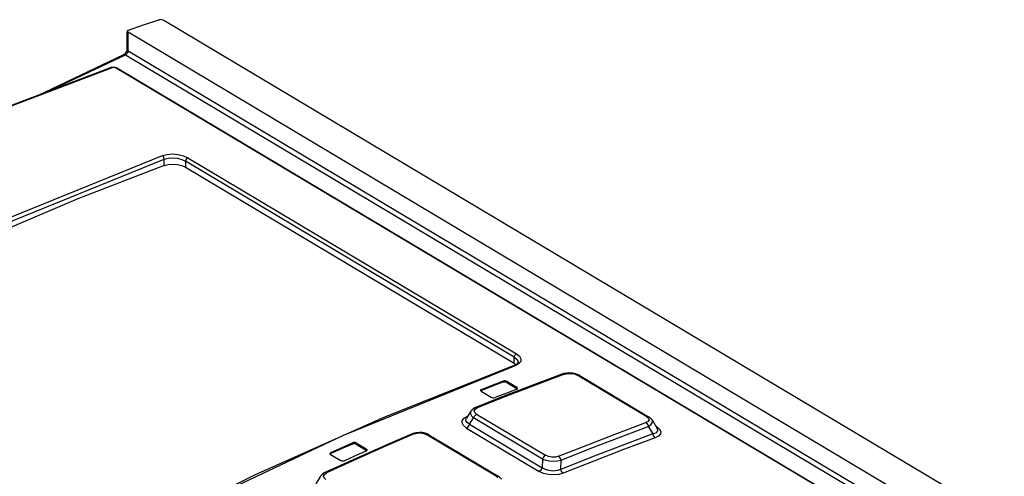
# Model space of a CAD drawing. Extents: x 0 to 594, y 0 to 420.
# Tile 34 of 37: x 517.11 to 531.42, y 134.56 to 141.2. Entities that reach past the tile are written whole.
import ezdxf

# ---------------------------------------------------------------- set-up
doc = ezdxf.new("R2010")
doc.units = 0
doc.header["$LTSCALE"] = 32.67
doc.layers.get('0').update_dxf_attribs({"linetype": 'CONTINUOUS'})

msp = doc.modelspace()

# ---------------------------------------------------------------- linework, layer by layer
at = {"color": 7, "linetype": 'CONTINUOUS'}
for p, q in [((550.811, 122.328), (519.206, 141.186)), ((518.673, 140.764), (518.674, 141.013)), ((518.674, 141.03), (518.674, 141.027)), ((536.272, 130.52), (518.687, 141.013)), ((518.627, 140.689), (518.635, 140.694)), ((518.635, 140.694), (518.644, 140.702)), ((518.669, 140.741), (518.672, 140.753)), ((518.672, 140.753), (518.673, 140.764)), ((517.375, 140.095), (518.627, 140.689)), ((518.454, 140.503), (518.442, 140.499)), ((518.476, 140.505), (518.454, 140.503)), ((518.499, 140.502), (518.476, 140.505)), ((518.532, 140.49), (535.523, 130.352)), ((519.522, 139.05), (524.3, 136.199)), ((524.302, 136.168), (524.297, 136.166)), ((524.3, 136.199), (524.324, 136.179)), ((524.357, 136.216), (524.357, 136.216)), ((525.008, 136.045), (524.593, 135.89)), ((525.02, 136.049), (525.008, 136.045)), ((525.063, 136.058), (525.02, 136.049)), ((525.243, 136.026), (526.254, 135.422)), ((524.593, 135.89), (524.151, 135.72)), ((524.339, 135.848), (524.192, 135.936)), ((524.192, 135.919), (524.339, 135.831)), ((524.336, 135.821), (524.347, 135.829)), ((524.348, 135.839), (524.339, 135.848)), ((524.343, 135.828), (524.339, 135.831)), ((524.347, 135.829), (524.349, 135.835)), ((524.349, 135.835), (524.348, 135.839)), ((524.151, 135.72), (523.737, 135.556)), ((523.81, 135.806), (523.811, 135.802)), ((523.811, 135.802), (523.82, 135.793)), ((523.823, 135.803), (523.815, 135.798)), ((523.82, 135.793), (523.967, 135.705)), ((523.671, 135.504), (523.604, 135.399)), ((526.249, 135.28), (526.313, 135.171)), ((526.303, 135.376), (526.377, 135.249)), ((522.818, 135.174), (522.403, 134.994)), ((522.829, 135.178), (522.818, 135.174)), ((522.872, 135.19), (522.829, 135.178)), ((523.057, 135.161), (524.066, 134.559)), ((522.403, 134.994), (521.961, 134.797)), ((522.15, 134.952), (522.003, 135.039)), ((522.003, 135.022), (522.15, 134.935)), ((521.621, 134.888), (521.622, 134.883)), ((521.622, 134.883), (521.631, 134.874)), ((521.634, 134.886), (521.626, 134.879)), ((521.631, 134.874), (521.778, 134.786)), ((522.147, 134.922), (522.158, 134.931)), ((522.16, 134.942), (522.15, 134.952)), ((522.155, 134.93), (522.15, 134.935)), ((522.158, 134.931), (522.16, 134.938)), ((522.16, 134.938), (522.16, 134.942)), ((521.961, 134.797), (521.547, 134.609)), ((524.977, 134.657), (524.98, 134.79)), ((521.483, 134.556), (521.414, 134.446))]:
    msp.add_line(p, q, dxfattribs=at)
at = {"color": 9, "linetype": 'CONTINUOUS'}
for p, q in [((518.686, 140.746), (518.687, 141.013)), ((518.681, 140.722), (518.675, 140.711)), ((518.686, 140.746), (535.994, 130.418)), ((517.512, 140.147), (518.648, 140.686)), ((518.648, 140.686), (535.909, 130.387)), ((518.477, 140.5), (518.458, 140.497)), ((518.498, 140.498), (518.477, 140.5)), ((518.515, 140.491), (518.498, 140.498)), ((535.506, 130.353), (518.515, 140.491)), ((519.211, 139.077), (519.212, 139.17)), ((519.522, 139.14), (519.522, 139.05)), ((524.301, 136.289), (519.522, 139.14)), ((519.555, 139.189), (524.333, 136.338)), ((524.3, 136.199), (524.301, 136.289)), ((524.313, 136.163), (521.802, 135.144)), ((524.364, 136.19), (524.313, 136.163)), ((524.394, 136.225), (524.364, 136.19)), ((525.033, 136.041), (524.61, 135.883)), ((526.228, 135.423), (525.216, 136.027)), ((524.136, 135.924), (524.136, 135.941)), ((524.61, 135.883), (524.187, 135.72)), ((524.192, 135.936), (524.192, 135.919)), ((524.339, 135.831), (524.339, 135.848)), ((524.187, 135.72), (523.763, 135.552)), ((523.823, 135.82), (523.823, 135.803)), ((523.731, 135.533), (523.763, 135.552)), ((523.573, 135.403), (523.621, 135.43)), ((523.651, 135.312), (523.71, 135.404)), ((524.711, 134.806), (523.71, 135.404)), ((523.719, 135.509), (523.731, 135.533)), ((523.754, 135.459), (524.756, 134.861)), ((526.228, 135.423), (526.254, 135.4)), ((526.254, 135.4), (526.261, 135.377)), ((523.606, 135.257), (524.664, 134.626)), ((523.651, 135.312), (524.708, 134.681)), ((526.372, 135.275), (526.357, 135.283)), ((526.372, 135.275), (526.363, 135.273)), ((522.844, 135.171), (522.42, 134.987)), ((524.037, 134.559), (523.029, 135.161)), ((521.947, 135.025), (521.947, 135.042)), ((522.42, 134.987), (521.997, 134.799)), ((522.003, 135.039), (522.003, 135.022)), ((521.634, 134.903), (521.634, 134.886)), ((522.15, 134.935), (522.15, 134.952)), ((521.997, 134.799), (521.573, 134.605)), ((524.711, 134.806), (524.708, 134.681)), ((521.528, 134.558), (521.541, 134.583)), ((521.541, 134.583), (521.573, 134.605)), ((524.037, 134.559), (524.064, 134.535))]:
    msp.add_line(p, q, dxfattribs=at)
at = {"color": 7, "linetype": 'CONTINUOUS'}
for points in [[(518.691, 141.046), (518.913, 141.12), (519.136, 141.193)], [(519.206, 141.186), (519.194, 141.191), (519.18, 141.195), (519.164, 141.197), (519.149, 141.196), (519.136, 141.193)], [(518.691, 141.046), (518.681, 141.041), (518.675, 141.035), (518.674, 141.03)], [(518.674, 141.027), (518.678, 141.02), (518.687, 141.013)], [(518.644, 140.702), (518.654, 140.713), (518.662, 140.727), (518.669, 140.741)], [(518.442, 140.499), (516.121, 139.62), (513.792, 138.589), (511.463, 137.41)], [(518.532, 140.49), (518.52, 140.496), (518.499, 140.502)], [(519.211, 139.077), (517.958, 138.59), (516.701, 138.059), (515.444, 137.484)], [(519.211, 139.077), (519.269, 139.091), (519.336, 139.096), (519.404, 139.09), (519.468, 139.074), (519.522, 139.05)], [(524.297, 136.166), (522.413, 135.418), (520.526, 134.571), (518.638, 133.627)], [(524.357, 136.216), (524.356, 136.212), (524.35, 136.199), (524.331, 136.183), (524.302, 136.168)], [(525.193, 136.047), (525.151, 136.057), (525.107, 136.061), (525.063, 136.058)], [(525.243, 136.025), (525.233, 136.031), (525.193, 136.047)], [(523.823, 135.82), (524.032, 135.901), (524.136, 135.941)], [(524.136, 135.924), (524.032, 135.884), (523.823, 135.803)], [(524.192, 135.936), (524.175, 135.943), (524.154, 135.944), (524.136, 135.941)], [(524.192, 135.919), (524.175, 135.925), (524.154, 135.927), (524.136, 135.924)], [(523.823, 135.82), (523.812, 135.812), (523.81, 135.806)], [(523.967, 135.705), (523.984, 135.699), (524.005, 135.697), (524.023, 135.701)], [(524.336, 135.821), (524.232, 135.781), (524.023, 135.701)], [(523.737, 135.556), (523.712, 135.543), (523.687, 135.524), (523.67, 135.504)], [(526.304, 135.375), (526.287, 135.396), (526.266, 135.414), (526.254, 135.422)], [(523.006, 135.183), (522.962, 135.192), (522.917, 135.194), (522.872, 135.19)], [(523.057, 135.161), (523.047, 135.167), (523.006, 135.183)], [(526.313, 135.171), (525.868, 135.006), (525.422, 134.834), (524.977, 134.657)], [(521.634, 134.903), (521.843, 134.996), (521.947, 135.042)], [(521.947, 135.025), (521.843, 134.979), (521.634, 134.886)], [(522.003, 135.039), (521.986, 135.045), (521.965, 135.046), (521.947, 135.042)], [(522.003, 135.022), (521.986, 135.028), (521.965, 135.029), (521.947, 135.025)], [(521.634, 134.903), (521.623, 134.894), (521.621, 134.888)], [(522.147, 134.922), (522.043, 134.876), (521.834, 134.783)], [(521.778, 134.786), (521.795, 134.78), (521.816, 134.779), (521.834, 134.783)], [(521.547, 134.609), (521.537, 134.604), (521.506, 134.582), (521.483, 134.556)], [(524.115, 134.512), (524.111, 134.518), (524.092, 134.54), (524.066, 134.559)]]:
    msp.add_lwpolyline(points, dxfattribs=at)
at = {"color": 9, "linetype": 'CONTINUOUS'}
for points in [[(518.675, 140.711), (518.667, 140.701), (518.658, 140.692), (518.648, 140.686)], [(518.673, 140.764), (518.673, 140.761), (518.677, 140.753), (518.686, 140.746)], [(518.686, 140.746), (518.685, 140.734), (518.681, 140.722)], [(518.648, 140.686), (518.638, 140.69), (518.629, 140.69), (518.627, 140.689)], [(518.458, 140.497), (516.138, 139.617), (513.809, 138.587), (511.48, 137.408), (509.158, 136.085)], [(518.458, 140.497), (518.444, 140.5), (518.442, 140.499)], [(518.515, 140.491), (518.528, 140.492), (518.532, 140.49)], [(511.646, 135.644), (514.159, 137.008), (516.676, 138.202), (519.188, 139.221)], [(511.675, 135.595), (514.186, 136.959), (516.702, 138.152), (519.212, 139.17)], [(519.188, 139.221), (519.256, 139.238), (519.335, 139.244), (519.417, 139.236), (519.493, 139.217), (519.555, 139.189)], [(519.212, 139.17), (519.209, 139.191), (519.201, 139.209), (519.188, 139.221)], [(519.212, 139.17), (519.27, 139.184), (519.336, 139.187), (519.405, 139.181), (519.469, 139.164), (519.522, 139.14)], [(519.555, 139.189), (519.543, 139.182), (519.532, 139.169), (519.525, 139.155), (519.522, 139.14)], [(524.301, 136.289), (524.303, 136.304), (524.311, 136.319), (524.321, 136.331), (524.333, 136.338)], [(524.301, 136.289), (524.338, 136.259), (524.356, 136.227), (524.357, 136.216)], [(524.333, 136.338), (524.377, 136.303), (524.398, 136.264), (524.394, 136.225)], [(524.313, 136.163), (524.299, 136.166), (524.297, 136.166)], [(525.008, 136.045), (525.017, 136.046), (525.034, 136.041)], [(525.033, 136.041), (525.081, 136.052), (525.13, 136.052), (525.177, 136.044), (525.216, 136.027)], [(525.216, 136.027), (525.232, 136.029), (525.243, 136.026)], [(523.763, 135.552), (523.747, 135.557), (523.737, 135.556)], [(523.606, 135.257), (523.562, 135.293), (523.541, 135.331), (523.545, 135.369), (523.573, 135.403)], [(523.651, 135.312), (523.614, 135.336), (523.597, 135.363), (523.6, 135.391), (523.603, 135.398)], [(523.67, 135.504), (523.666, 135.496), (523.663, 135.466), (523.678, 135.435), (523.71, 135.404)], [(523.71, 135.404), (523.72, 135.427), (523.736, 135.447), (523.754, 135.459)], [(523.754, 135.459), (523.726, 135.483), (523.719, 135.509)], [(526.254, 135.422), (526.244, 135.425), (526.228, 135.423)], [(523.606, 135.257), (523.625, 135.269), (523.641, 135.289), (523.651, 135.312)], [(524.944, 134.847), (525.368, 135.015), (525.792, 135.178), (526.214, 135.336)], [(524.98, 134.79), (525.403, 134.958), (525.827, 135.122), (526.249, 135.28)], [(526.261, 135.377), (526.248, 135.355), (526.214, 135.336)], [(526.215, 135.336), (526.23, 135.323), (526.242, 135.303), (526.249, 135.28)], [(526.249, 135.28), (526.286, 135.305), (526.306, 135.332), (526.309, 135.36), (526.304, 135.375)], [(526.372, 135.275), (526.414, 135.241), (526.432, 135.206), (526.427, 135.171), (526.399, 135.14), (526.347, 135.114)], [(521.802, 135.144), (519.285, 133.95), (516.771, 132.586)], [(522.818, 135.174), (522.828, 135.176), (522.844, 135.171)], [(522.844, 135.171), (522.891, 135.184), (522.94, 135.186), (522.988, 135.178), (523.029, 135.161)], [(523.029, 135.161), (523.046, 135.164), (523.057, 135.161)], [(526.347, 135.114), (525.903, 134.949), (525.458, 134.777), (525.012, 134.6)], [(526.377, 135.249), (526.38, 135.243), (526.384, 135.228), (526.382, 135.214), (526.375, 135.202), (526.361, 135.19), (526.34, 135.18), (526.313, 135.171)], [(526.313, 135.171), (526.32, 135.148), (526.332, 135.128), (526.348, 135.114)], [(524.756, 134.861), (524.737, 134.849), (524.722, 134.829), (524.711, 134.806)], [(524.944, 134.847), (524.898, 134.836), (524.848, 134.834), (524.799, 134.843), (524.756, 134.861)], [(524.98, 134.79), (524.972, 134.813), (524.96, 134.833), (524.944, 134.847)], [(524.708, 134.681), (524.698, 134.658), (524.682, 134.638), (524.664, 134.626)], [(524.977, 134.657), (524.925, 134.639), (524.868, 134.632), (524.81, 134.638), (524.756, 134.654), (524.708, 134.681)], [(524.711, 134.806), (524.759, 134.79), (524.815, 134.78), (524.874, 134.777), (524.93, 134.78), (524.98, 134.79)], [(521.563, 134.507), (521.535, 134.532), (521.528, 134.558)], [(521.573, 134.605), (521.557, 134.61), (521.547, 134.609)], [(524.066, 134.559), (524.054, 134.562), (524.037, 134.559)], [(525.012, 134.6), (524.946, 134.582), (524.873, 134.575), (524.797, 134.581), (524.725, 134.598), (524.664, 134.626)], [(525.012, 134.6), (524.997, 134.614), (524.984, 134.634), (524.977, 134.657)]]:
    msp.add_lwpolyline(points, dxfattribs=at)

doc.saveas('drawing.dxf')
